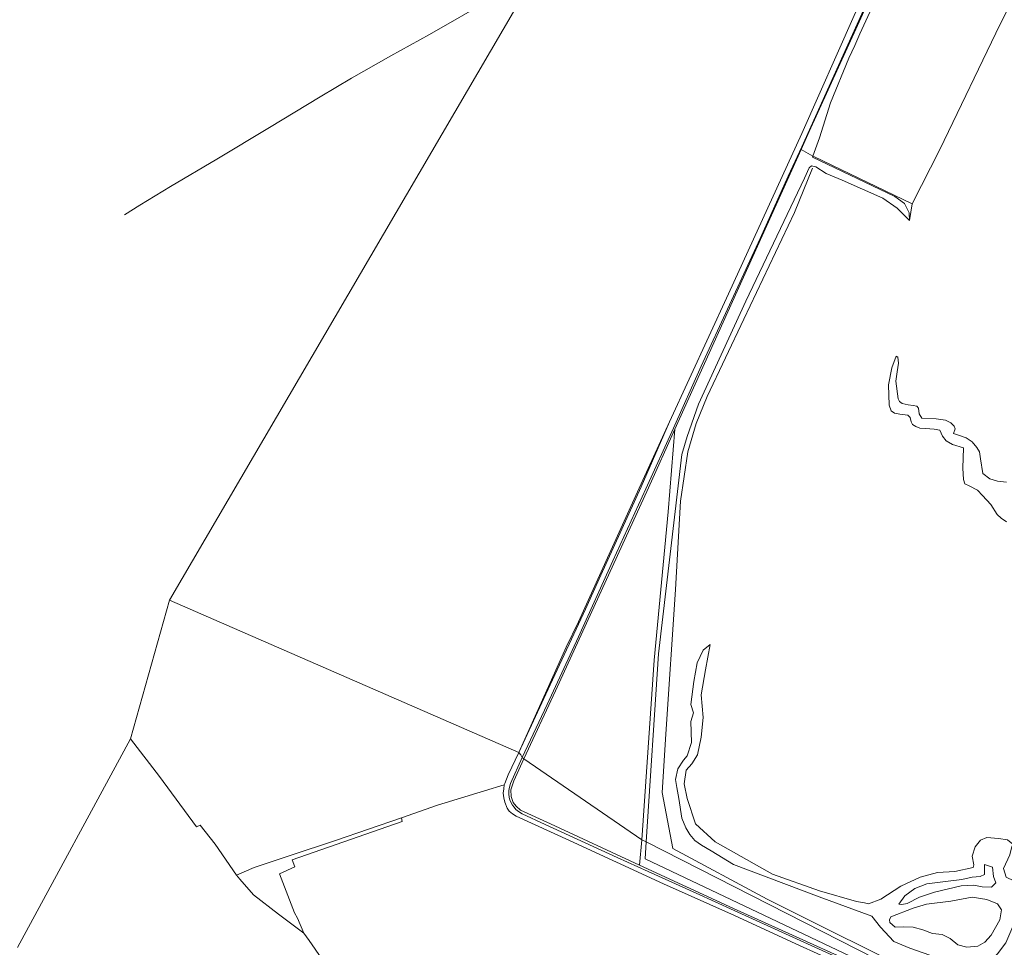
# Model space of a CAD drawing. Extents: x 176032 to 190000, y 318229 to 352878.
# Tile 106 of 184: x 176995 to 177362, y 321392 to 321738. Entities that reach past the tile are written whole.
import ezdxf

# ---------------------------------------------------------------- set-up
doc = ezdxf.new("R2010")
doc.units = 0
for name, color, linetype, lineweight in [('af-bs-rasterhekwerk', 253, 'hekwerk', 18), ('bp-b5-boom', 253, 'Continuous', 18), ('bp-b5-bos', 253, 'Continuous', 18), ('bp-b5-grasland', 253, 'Continuous', 18), ('gw-bs-kruinlijn', 253, 'Continuous', 18), ('gw-bs-teenlijn', 253, 'Continuous', 18), ('og-b5-grond_ingericht', 253, 'Continuous', 18), ('og-bs-terreinafscheiding', 7, 'Continuous', 18), ('vh-b5-verh_soort', 253, 'Continuous', 18)]:
    doc.layers.add(name, color=color, linetype=linetype, lineweight=lineweight)
doc.layers.add('viewports', color=7, linetype='Continuous')
doc.linetypes.add('hekwerk', pattern='A,7,-1.5,[1,RTW.shx,S=0.75,R=0,X=0,Y=0],-1.5', length=10)

# ---------------------------------------------------------------- blocks, each defined once
blk = doc.blocks.new('x-ref dtb totaal grijs')
at = {"layer": 'af-bs-rasterhekwerk'}
for points in [[(177383.673, 321783.804, 44.924), (177370.426, 321756.198, 44.972), (177360.15, 321735.844, 45.194), (177337.611, 321689.11, 45.202), (177327.328, 321668.954, 45.466), (177290.705, 321686.494, 45.737), (177290.365, 321686.685, 45.467), (177285.947, 321689.167, 43.641)], [(177317.764, 321758.722, 44.293), (177310.762, 321743.789, 43.695), (177288.945, 321695.812, 43.626), (177285.947, 321689.167, 43.641), (177238.938, 321584.985, 43.883)], [(177180.781, 321464.462, 43.962), (177198.422, 321503.724, 43.995), (177203.021, 321513.229, 43.999), (177215.09, 321539.691, 43.943), (177224.953, 321561.619, 43.886), (177236.918, 321587.633, 43.819), (177258.878, 321635.379, 43.695), (177286.206, 321695.166, 43.578), (177305.707, 321739.091, 43.326)], [(177182.653, 321462.075, 43.996), (177194.44, 321487.415, 44.038), (177229.066, 321563.107, 43.934), (177238.938, 321584.985, 43.883)], [(177180.781, 321464.462, 43.962), (177176.882, 321456.118, 43.962), (177175.567, 321452.9, 43.857)], [(177225.731, 321422.5, 43.975), (177192.572, 321437.963, 43.896), (177181.375, 321443.016, 43.948), (177179.838, 321444.433, 43.948), (177178.724, 321445.852, 43.935), (177177.968, 321448.062, 43.94), (177177.798, 321450.552, 43.966), (177178.938, 321453.951, 44.04), (177182.653, 321462.075, 43.996)], [(177175.391, 321452.469, 44.005), (177168.074, 321450.194, 44.143), (177150.492, 321444.799, 44.228), (177137.097, 321440.184, 44.059), (177112.558, 321431.738, 44.077), (177095.678, 321426.137, 43.831), (177082.255, 321421.603, 43.542), (177075.632, 321418.792, 43.603)], [(177175.567, 321452.9, 43.857), (177175.391, 321452.469, 44.005), (177175.163, 321450.963, 44.036), (177174.979, 321449.342, 44.105), (177175.222, 321447.611, 44.105), (177175.536, 321445.954, 44.123), (177176.493, 321443.769, 44.118), (177177.226, 321442.684, 44.123), (177178.489, 321441.605, 44.132), (177179.815, 321440.729, 44.127), (177199.65, 321431.706, 43.962), (177234.682, 321415.599, 44.28), (177261.126, 321403.73, 44.441), (177283.971, 321393.238, 44.511), (177302.573, 321384.732, 44.289), (177314.517, 321379.324, 44.262), (177332.796, 321371.062, 44.28)], [(177062.129, 321437.468, 43.926), (177067.632, 321430.316, 43.757)], [(177075.632, 321418.792, 43.603), (177067.632, 321430.316, 43.757)], [(177350.383, 321365.841, 44.721), (177349.305, 321366.318, 44.667), (177345.546, 321367.943, 44.398), (177326.668, 321376.525, 44.158), (177260.765, 321406.414, 44.193), (177225.731, 321422.5, 43.975)]]:
    blk.add_polyline3d(points, dxfattribs=at)
at = {"layer": 'bp-b5-boom'}
for points in [[(177290.365, 321686.685, 45.467), (177290.208, 321686.252, 45.359), (177320.887, 321671.695, 45.433), (177324.497, 321669.073, 45.48), (177326.138, 321665.565, 45.771), (177326.258, 321662.714, 46.253), (177321.769, 321667.297, 46.405), (177316.382, 321671.016, 46.401), (177301.251, 321677.73, 46.319), (177295.224, 321680.213, 46.258), (177291.472, 321682.713, 46.28), (177289.858, 321683.117, 46.269), (177288.9, 321682.367, 46.28), (177287.263, 321678.489, 46.663), (177265.388, 321632.635, 47.163), (177247.722, 321594.262, 47.165), (177243.548, 321582.194, 47.487), (177241.545, 321575.511, 47.548), (177232.84, 321501.248, 47.647), (177228.239, 321431.179, 47.647), (177226.619, 321432.004, 43.975), (177231.193, 321498.883, 43.678), (177236.425, 321554.163, 43.973), (177238.938, 321584.985, 43.883), (177285.947, 321689.167, 43.641)], [(177327.328, 321668.954, 45.466), (177326.258, 321662.714, 46.253), (177326.138, 321665.565, 45.771), (177324.497, 321669.073, 45.48), (177320.887, 321671.695, 45.433), (177290.208, 321686.252, 45.359), (177290.365, 321686.685, 45.467), (177290.705, 321686.494, 45.737)], [(177226.619, 321432.004, 43.975), (177228.239, 321431.179, 47.647), (177227.827, 321424.889, 47.647), (177355.932, 321364.024, 47.326), (177355.7, 321363.594, 47.299), (177352.272, 321364.933, 45.793), (177350.383, 321365.841, 44.721), (177349.305, 321366.318, 44.667), (177345.546, 321367.943, 44.398), (177326.668, 321376.525, 44.158), (177260.765, 321406.414, 44.193), (177225.731, 321422.5, 43.975)], [(177228.239, 321431.179, 47.647), (177359.368, 321364.415, 47.215), (177358.352, 321362.32, 47.215), (177357.218, 321362.892, 47.319), (177356.739, 321363.135, 47.319), (177356.282, 321363.367, 47.319), (177355.7, 321363.594, 47.299), (177355.932, 321364.024, 47.326), (177227.827, 321424.889, 47.647)], [(177357.184, 321421.701, 47.434), (177354.292, 321422.71, 47.782), (177354.24, 321420.568, 47.815), (177354.224, 321419.01, 47.76), (177352.583, 321418.343, 47.76), (177349.67, 321418.038, 47.902), (177345.794, 321417.226, 47.935), (177340.748, 321416.486, 48.141), (177332.737, 321415.587, 48.446), (177328.296, 321413.838, 48.489), (177324.56, 321411.034, 48.511), (177322.287, 321408.017, 48.446), (177323.509, 321407.799, 48.642), (177325.496, 321408.182, 48.838), (177330.019, 321410.614, 48.979), (177335.676, 321412.388, 48.729), (177345.503, 321414.835, 48.359), (177350.316, 321415.083, 48.174), (177353.395, 321414.466, 48.109), (177356.904, 321414.249, 48.163), (177358.524, 321415.889, 47.858), (177357.598, 321418.254, 47.652)], [(177319.42, 321403.222, 50.182), (177318.908, 321402.14, 50.139), (177319.026, 321401.121, 50.193), (177321.008, 321399.459, 50.52), (177324.025, 321399.474, 50.922), (177327.627, 321399.453, 51.194), (177331.25, 321398.459, 51.477), (177334.929, 321397.077, 51.716), (177338.443, 321396.616, 51.684), (177341.491, 321395.172, 51.782), (177344.362, 321392.848, 52.043), (177347.69, 321391.993, 52.086), (177351.721, 321392.371, 52.054), (177354.319, 321393.788, 51.912), (177356.747, 321396.37, 51.999), (177359.982, 321402.181, 52.108), (177360.536, 321405.892, 52.032), (177359.077, 321408.148, 51.978), (177355.149, 321409.769, 52.021), (177349.633, 321410.577, 52.021), (177341.73, 321409.144, 51.891), (177332.607, 321407.929, 51.172), (177327.721, 321406.512, 50.977)]]:
    blk.add_polyline3d(points, close=True, dxfattribs=at)
for points in [[(177362.223, 321393.565, 48.156), (177359.05, 321389.41, 48.384)], [(177326.494, 321391.593, 48.221), (177320.455, 321394.093, 47.938), (177315.48, 321399.346, 47.938), (177312.309, 321403.489, 47.973), (177292.704, 321410.728, 47.978), (177260.739, 321422.742, 47.978), (177252.394, 321427.832, 48.238), (177248.878, 321429.947, 48.29), (177246.329, 321431.732, 48.286), (177244.485, 321433.964, 48.104), (177243.04, 321436.406, 47.995), (177241.556, 321440.023, 47.995), (177240.438, 321447.32, 47.904), (177239.621, 321451.439, 48.307), (177239.218, 321454.4, 48.644), (177240.056, 321458.457, 48.535), (177242.179, 321461.665, 48.394), (177243.555, 321463.3, 48.666), (177245.057, 321468.247, 48.655), (177244.892, 321476.031, 48.383), (177245.845, 321479.311, 48.383), (177244.903, 321482.406, 48.317), (177245.939, 321490.945, 49.286), (177247.203, 321497.931, 49.22), (177249.439, 321502.65, 49.188), (177252.12, 321504.751, 48.992), (177250.375, 321495.224, 47.828), (177248.77, 321485.992, 47.773), (177249.436, 321477.489, 47.752), (177248.762, 321470.224, 47.414), (177247.344, 321463.672, 47.099), (177245.273, 321460.319, 46.903), (177243.136, 321457.841, 46.838), (177242.416, 321452.764, 46.707), (177243.553, 321447.289, 46.664), (177246.574, 321437.911, 46.272), (177253.969, 321431.157, 45.815), (177275.244, 321419.182, 45.389), (177292.847, 321412.937, 45.776), (177306.559, 321409.008, 45.776), (177309.618, 321408.526, 45.776), (177311.103, 321408.124, 45.776), (177315.642, 321409.826, 45.852), (177323.131, 321414.705, 46.048), (177330.262, 321418.068, 46.07), (177336.7, 321419.713, 46.026), (177343.262, 321420.095, 45.994), (177349.995, 321421.6, 46.179), (177350.264, 321422.676, 46.189), (177349.613, 321425.875, 46.037), (177350.757, 321429.306, 46.037), (177352.796, 321431.831, 46.026), (177355.161, 321432.757, 46.015), (177359.451, 321432.41, 46.037), (177362.82, 321431.897, 46.015)], [(177363.715, 321426.416, 45.58), (177361.391, 321421.257, 45.569), (177362.384, 321418.017, 45.537)]]:
    blk.add_polyline3d(points, dxfattribs=at)
at = {"layer": 'bp-b5-bos'}
for points in [[(177305.707, 321739.091, 43.326), (177286.206, 321695.166, 43.578), (177258.878, 321635.379, 43.695), (177236.918, 321587.633, 43.819), (177224.953, 321561.619, 43.886), (177215.09, 321539.691, 43.943), (177203.021, 321513.229, 43.999), (177198.422, 321503.724, 43.995), (177180.781, 321464.462, 43.962), (177050.66, 321521.259, 42.961), (177183.585, 321748.587, 43.835), (177215.092, 321766.334, 43.977), (177253.693, 321788.668, 43.906), (177294.989, 321811.405, 43.93), (177328.507, 321789.619, 44.048), (177321.859, 321774.288, 44.072)], [(177383.673, 321783.804, 44.924), (177370.426, 321756.198, 44.972), (177360.15, 321735.844, 45.194), (177337.611, 321689.11, 45.202), (177327.328, 321668.954, 45.466), (177290.705, 321686.494, 45.737), (177290.365, 321686.685, 45.467), (177292.822, 321693.469, 45.15), (177296.898, 321706.519, 45.124), (177303.727, 321723.235, 45.068), (177306.016, 321727.94, 45.199), (177307.805, 321732.237, 45.189), (177315.933, 321749.942, 45.118), (177319.318, 321759.091, 45.035), (177324.691, 321770.302, 44.917), (177331.683, 321785.531, 44.934), (177339.702, 321803.553, 44.881), (177341.597, 321808.068, 44.98)], [(177180.781, 321464.462, 43.962), (177176.882, 321456.118, 43.962), (177175.567, 321452.9, 43.857), (177175.391, 321452.469, 44.005), (177168.074, 321450.194, 44.143), (177150.492, 321444.799, 44.228), (177137.097, 321440.184, 44.059), (177112.558, 321431.738, 44.077), (177095.678, 321426.137, 43.831), (177082.255, 321421.603, 43.542), (177075.632, 321418.792, 43.603), (177067.632, 321430.316, 43.757), (177062.129, 321437.468, 43.926), (177060.793, 321436.778, 43.956), (177046.959, 321455.569, 43.836), (177036.093, 321469.582, 43.721), (177050.66, 321521.259, 42.961)]]:
    blk.add_polyline3d(points, close=True, dxfattribs=at)
at = {"layer": 'bp-b5-grasland'}
for points in [[(177310.762, 321743.789, 43.695), (177288.945, 321695.812, 43.626), (177285.947, 321689.167, 43.641), (177238.938, 321584.985, 43.883), (177229.066, 321563.107, 43.934), (177194.44, 321487.415, 44.038), (177182.653, 321462.075, 43.996), (177181.993, 321462.56, 43.761), (177191.331, 321482.395, 44.153), (177203.087, 321507.585, 44.3), (177215.873, 321535.84, 44.305), (177228.079, 321562.743, 44.278), (177238.45, 321585.315, 43.892), (177248.691, 321608.454, 44.071), (177259.256, 321631.259, 44.185), (177270.704, 321656.054, 44.082), (177281.067, 321679.195, 44), (177286.164, 321690.205, 43.902), (177296.418, 321712.736, 43.864), (177308.624, 321739.639, 43.87)], [(177304.728, 321385.691, 44.049), (177261.006, 321405.561, 44.071), (177246.8, 321412.024, 44.101), (177228.99, 321420.096, 43.918), (177217.398, 321425.4, 43.761), (177190.652, 321437.625, 43.709), (177181.996, 321441.639, 43.739), (177180.728, 321442.477, 43.774), (177179.724, 321443.275, 43.774), (177179.021, 321444.083, 43.774), (177178.419, 321444.879, 43.774), (177177.947, 321445.669, 43.765), (177177.454, 321446.843, 43.765), (177177.254, 321447.717, 43.783), (177177.099, 321449.103, 43.796), (177177.136, 321450.319, 43.774), (177177.302, 321451.564, 43.774), (177177.681, 321452.975, 43.77), (177181.993, 321462.56, 43.761), (177182.653, 321462.075, 43.996), (177178.938, 321453.951, 44.04), (177177.798, 321450.552, 43.966), (177177.968, 321448.062, 43.94), (177178.724, 321445.852, 43.935), (177179.838, 321444.433, 43.948), (177181.375, 321443.016, 43.948), (177192.572, 321437.963, 43.896), (177225.731, 321422.5, 43.975), (177260.765, 321406.414, 44.193), (177326.668, 321376.525, 44.158)]]:
    blk.add_polyline3d(points, dxfattribs=at)
for points in [[(177341.597, 321808.068, 44.98), (177339.702, 321803.553, 44.881), (177331.683, 321785.531, 44.934), (177324.691, 321770.302, 44.917), (177319.318, 321759.091, 45.035), (177315.933, 321749.942, 45.118), (177307.805, 321732.237, 45.189), (177306.016, 321727.94, 45.199), (177303.727, 321723.235, 45.068), (177296.898, 321706.519, 45.124), (177292.822, 321693.469, 45.15), (177290.365, 321686.685, 45.467), (177285.947, 321689.167, 43.641), (177288.945, 321695.812, 43.626), (177310.762, 321743.789, 43.695), (177317.764, 321758.722, 44.293), (177323.425, 321770.122, 44.068), (177329.644, 321783.621, 44.05), (177337.64, 321801.324, 44.05), (177340.82, 321808.586, 43.843)], [(177180.781, 321464.462, 43.962), (177198.422, 321503.724, 43.995), (177203.021, 321513.229, 43.999), (177215.09, 321539.691, 43.943), (177224.953, 321561.619, 43.886), (177236.918, 321587.633, 43.819), (177226.309, 321563.464, 44.27), (177211.31, 321530.54, 44.325), (177205.592, 321517.839, 44.308), (177192.416, 321489.649, 44.063)]]:
    blk.add_polyline3d(points, close=True, dxfattribs=at)
at = {"layer": 'gw-bs-kruinlijn'}
for points in [[(177307.805, 321732.237, 45.189), (177315.933, 321749.942, 45.118), (177319.318, 321759.091, 45.035), (177324.691, 321770.302, 44.917), (177331.683, 321785.531, 44.934), (177339.702, 321803.553, 44.881), (177341.597, 321808.068, 44.98), (177342.662, 321810.605, 45.035), (177344.29, 321816.132, 45.011)], [(177306.016, 321727.94, 45.199), (177307.805, 321732.237, 45.189)], [(177290.365, 321686.685, 45.467), (177292.822, 321693.469, 45.15), (177296.898, 321706.519, 45.124), (177303.727, 321723.235, 45.068), (177306.016, 321727.94, 45.199)], [(177290.208, 321686.252, 45.359), (177290.365, 321686.685, 45.467)], [(177498.008, 321650.517, 47.174), (177482.223, 321616.991, 47.039), (177452.751, 321557.265, 46.961), (177444.298, 321539.659, 47.165), (177425.925, 321503.514, 47.239), (177406.991, 321464.729, 47.239), (177390.19, 321429.397, 47.205), (177379.164, 321406.591, 47.222), (177368.487, 321384.325, 47.174), (177358.999, 321365.737, 47.191), (177334.268, 321379.469, 48.138), (177273.357, 321409.895, 47.526), (177238.105, 321428.689, 47.652), (177234.158, 321449.551, 47.621), (177235.51, 321471.361, 47.257), (177239.197, 321525.265, 47.982), (177241.014, 321558.18, 47.704), (177243.735, 321576.464, 48.021), (177246.842, 321587.031, 47.417), (177250.955, 321597.107, 47.365), (177264.59, 321625.932, 47.374), (177283.423, 321665.721, 47.17), (177290.217, 321682.245, 46.21)], [(177295.224, 321680.213, 46.258), (177291.472, 321682.713, 46.28), (177289.858, 321683.117, 46.269), (177288.9, 321682.367, 46.28), (177287.263, 321678.489, 46.663)], [(177295.224, 321680.213, 46.258), (177301.251, 321677.73, 46.319), (177316.382, 321671.016, 46.401), (177321.769, 321667.297, 46.405), (177326.258, 321662.714, 46.253)], [(177228.239, 321431.179, 47.647), (177232.84, 321501.248, 47.647), (177241.545, 321575.511, 47.548), (177243.548, 321582.194, 47.487), (177247.722, 321594.262, 47.165), (177265.388, 321632.635, 47.163), (177287.263, 321678.489, 46.663)], [(177321.365, 321612.187, 48.036), (177319.755, 321607.773, 48.515), (177318.476, 321601.516, 48.716), (177318.685, 321593.953, 49.097), (177319.437, 321591.73, 49.57), (177320.671, 321590.905, 49.662), (177322.7, 321590.485, 49.619), (177325.699, 321590.208, 49.739), (177326.545, 321589.326, 49.804), (177326.897, 321587.654, 49.853), (177327.453, 321586.668, 49.913), (177328.71, 321585.892, 50.027), (177330.157, 321585.387, 50.157), (177332.252, 321585.237, 50.261), (177335.52, 321584.892, 50.179), (177337.668, 321584.597, 50.261), (177338.664, 321582.379, 50.38), (177339.942, 321580.63, 50.277), (177342.356, 321579.245, 50.087), (177346.398, 321577.992, 50.255), (177346.143, 321570.468, 50.331), (177346.427, 321566.24, 50.527), (177346.875, 321564.643, 50.636), (177348.523, 321563.802, 50.712), (177351.599, 321562.164, 50.712), (177353.464, 321560.257, 51.028), (177356.675, 321556.869, 51.126), (177359.016, 321553.171, 51.604), (177360.481, 321551.815, 51.98), (177362.481, 321550.446, 52.187)], [(177240.438, 321447.32, 47.904), (177239.621, 321451.439, 48.307), (177239.218, 321454.4, 48.644), (177240.056, 321458.457, 48.535), (177242.179, 321461.665, 48.394), (177243.555, 321463.3, 48.666), (177245.057, 321468.247, 48.655), (177244.892, 321476.031, 48.383), (177245.845, 321479.311, 48.383), (177244.903, 321482.406, 48.317), (177245.939, 321490.945, 49.286), (177247.203, 321497.931, 49.22), (177249.439, 321502.65, 49.188), (177252.12, 321504.751, 48.992)], [(177240.438, 321447.32, 47.904), (177241.556, 321440.023, 47.995), (177243.04, 321436.406, 47.995), (177244.485, 321433.964, 48.104), (177246.329, 321431.732, 48.286), (177248.878, 321429.947, 48.29), (177252.394, 321427.832, 48.238), (177260.739, 321422.742, 47.978), (177292.704, 321410.728, 47.978), (177312.309, 321403.489, 47.973), (177315.48, 321399.346, 47.938), (177320.455, 321394.093, 47.938)], [(177355.7, 321363.594, 47.299), (177355.932, 321364.024, 47.326), (177227.827, 321424.889, 47.647), (177228.239, 321431.179, 47.647)], [(177322.287, 321408.017, 48.446), (177324.56, 321411.034, 48.511), (177328.296, 321413.838, 48.489), (177332.737, 321415.587, 48.446), (177340.748, 321416.486, 48.141), (177345.794, 321417.226, 47.935), (177349.67, 321418.038, 47.902), (177352.583, 321418.343, 47.76), (177354.224, 321419.01, 47.76), (177354.24, 321420.568, 47.815), (177354.292, 321422.71, 47.782)], [(177357.184, 321421.701, 47.434), (177357.598, 321418.254, 47.652), (177358.524, 321415.889, 47.858), (177356.904, 321414.249, 48.163)], [(177319.42, 321403.222, 50.182), (177327.721, 321406.512, 50.977), (177332.607, 321407.929, 51.172), (177341.73, 321409.144, 51.891), (177349.633, 321410.577, 52.021), (177355.149, 321409.769, 52.021), (177359.077, 321408.148, 51.978), (177360.536, 321405.892, 52.032), (177359.982, 321402.181, 52.108), (177356.747, 321396.37, 51.999), (177354.319, 321393.788, 51.912), (177351.721, 321392.371, 52.054), (177347.69, 321391.993, 52.086), (177344.362, 321392.848, 52.043), (177341.491, 321395.172, 51.782), (177338.443, 321396.616, 51.684), (177334.929, 321397.077, 51.716), (177331.25, 321398.459, 51.477), (177327.627, 321399.453, 51.194), (177324.025, 321399.474, 50.922), (177321.008, 321399.459, 50.52), (177319.026, 321401.121, 50.193), (177318.908, 321402.14, 50.139), (177319.42, 321403.222, 50.182)]]:
    blk.add_polyline3d(points, dxfattribs=at)
at = {"layer": 'gw-bs-teenlijn'}
for points in [[(177326.258, 321662.714, 46.253), (177326.138, 321665.565, 45.771), (177324.497, 321669.073, 45.48), (177320.887, 321671.695, 45.433), (177290.208, 321686.252, 45.359)], [(177362.485, 321565.192, 46.36), (177359.142, 321565.633, 46.311), (177356.278, 321566.448, 46.355), (177353.68, 321568.462, 46.366), (177352.762, 321573.893, 46.485), (177352.341, 321576.561, 46.779), (177351.358, 321578.17, 46.91), (177349.661, 321580.178, 46.986), (177347.366, 321581.687, 47.051), (177344.201, 321582.886, 47.225), (177342.683, 321583.364, 47.47), (177343.353, 321585.033, 47.557), (177342.942, 321586.071, 47.552), (177341.746, 321587.36, 47.59), (177339.731, 321588.315, 47.617), (177336.24, 321588.825, 47.655), (177330.882, 321589.077, 47.742), (177329.948, 321590.663, 47.786), (177329.661, 321592.725, 47.78), (177329.084, 321593.54, 47.737), (177327.715, 321593.828, 47.682), (177325.787, 321594.079, 47.66), (177323.539, 321594.542, 47.601), (177322.574, 321595.301, 47.628), (177322.116, 321596.24, 47.644), (177321.247, 321602.792, 47.622), (177321.758, 321606.282, 47.633), (177322.224, 321609.553, 47.715), (177321.957, 321611.786, 47.818), (177321.365, 321612.187, 48.036)], [(177226.619, 321432.004, 43.975), (177231.193, 321498.883, 43.678), (177236.425, 321554.163, 43.973), (177238.938, 321584.985, 43.883)], [(177252.12, 321504.751, 48.992), (177250.375, 321495.224, 47.828), (177248.77, 321485.992, 47.773), (177249.436, 321477.489, 47.752), (177248.762, 321470.224, 47.414), (177247.344, 321463.672, 47.099), (177245.273, 321460.319, 46.903), (177243.136, 321457.841, 46.838), (177242.416, 321452.764, 46.707), (177243.553, 321447.289, 46.664), (177246.574, 321437.911, 46.272), (177253.969, 321431.157, 45.815), (177275.244, 321419.182, 45.389)], [(177225.731, 321422.5, 43.975), (177226.619, 321432.004, 43.975)], [(177311.103, 321408.124, 45.776), (177315.642, 321409.826, 45.852), (177323.131, 321414.705, 46.048), (177330.262, 321418.068, 46.07), (177336.7, 321419.713, 46.026), (177343.262, 321420.095, 45.994), (177349.995, 321421.6, 46.179), (177350.264, 321422.676, 46.189), (177349.613, 321425.875, 46.037), (177350.757, 321429.306, 46.037), (177352.796, 321431.831, 46.026), (177355.161, 321432.757, 46.015), (177359.451, 321432.41, 46.037), (177362.82, 321431.897, 46.015), (177364.849, 321430.334, 45.504), (177364.341, 321429.009, 45.591), (177363.715, 321426.416, 45.58), (177361.391, 321421.257, 45.569), (177362.384, 321418.017, 45.537), (177365.235, 321416.666, 45.602), (177368.448, 321414.301, 45.548), (177372.093, 321416.322, 45.465)], [(177354.292, 321422.71, 47.782), (177357.184, 321421.701, 47.434)], [(177275.244, 321419.182, 45.389), (177292.847, 321412.937, 45.776), (177306.559, 321409.008, 45.776), (177309.618, 321408.526, 45.776), (177311.103, 321408.124, 45.776)], [(177356.904, 321414.249, 48.163), (177353.395, 321414.466, 48.109), (177350.316, 321415.083, 48.174), (177345.503, 321414.835, 48.359), (177335.676, 321412.388, 48.729), (177330.019, 321410.614, 48.979), (177325.496, 321408.182, 48.838), (177323.509, 321407.799, 48.642), (177322.287, 321408.017, 48.446)], [(177320.455, 321394.093, 47.938), (177326.494, 321391.593, 48.221), (177343.41, 321385.624, 48.46), (177349.755, 321384.785, 48.558), (177355.473, 321385.928, 48.667), (177359.05, 321389.41, 48.384), (177362.223, 321393.565, 48.156), (177364.868, 321399.656, 48.058), (177367.482, 321404.918, 47.731), (177368.082, 321406.44, 47.557)]]:
    blk.add_polyline3d(points, dxfattribs=at)
at = {"layer": 'og-b5-grond_ingericht'}
for points in [[(177362.384, 321418.017, 45.537), (177361.391, 321421.257, 45.569), (177363.715, 321426.416, 45.58)], [(177362.82, 321431.897, 46.015), (177359.451, 321432.41, 46.037), (177355.161, 321432.757, 46.015), (177352.796, 321431.831, 46.026), (177350.757, 321429.306, 46.037), (177349.613, 321425.875, 46.037), (177350.264, 321422.676, 46.189), (177349.995, 321421.6, 46.179), (177343.262, 321420.095, 45.994), (177336.7, 321419.713, 46.026), (177330.262, 321418.068, 46.07), (177323.131, 321414.705, 46.048), (177315.642, 321409.826, 45.852), (177311.103, 321408.124, 45.776), (177309.618, 321408.526, 45.776), (177306.559, 321409.008, 45.776), (177292.847, 321412.937, 45.776), (177275.244, 321419.182, 45.389), (177253.969, 321431.157, 45.815), (177246.574, 321437.911, 46.272), (177243.553, 321447.289, 46.664), (177242.416, 321452.764, 46.707), (177243.136, 321457.841, 46.838), (177245.273, 321460.319, 46.903), (177247.344, 321463.672, 47.099), (177248.762, 321470.224, 47.414), (177249.436, 321477.489, 47.752), (177248.77, 321485.992, 47.773), (177250.375, 321495.224, 47.828), (177252.12, 321504.751, 48.992), (177249.439, 321502.65, 49.188), (177247.203, 321497.931, 49.22), (177245.939, 321490.945, 49.286), (177244.903, 321482.406, 48.317), (177245.845, 321479.311, 48.383), (177244.892, 321476.031, 48.383), (177245.057, 321468.247, 48.655), (177243.555, 321463.3, 48.666), (177242.179, 321461.665, 48.394), (177240.056, 321458.457, 48.535), (177239.218, 321454.4, 48.644), (177239.621, 321451.439, 48.307), (177240.438, 321447.32, 47.904), (177241.556, 321440.023, 47.995), (177243.04, 321436.406, 47.995), (177244.485, 321433.964, 48.104), (177246.329, 321431.732, 48.286), (177248.878, 321429.947, 48.29), (177252.394, 321427.832, 48.238), (177260.739, 321422.742, 47.978), (177292.704, 321410.728, 47.978), (177312.309, 321403.489, 47.973), (177315.48, 321399.346, 47.938), (177320.455, 321394.093, 47.938), (177326.494, 321391.593, 48.221)], [(177359.05, 321389.41, 48.384), (177362.223, 321393.565, 48.156)], [(177359.368, 321364.415, 47.215), (177228.239, 321431.179, 47.647), (177232.84, 321501.248, 47.647), (177241.545, 321575.511, 47.548), (177243.548, 321582.194, 47.487), (177247.722, 321594.262, 47.165), (177265.388, 321632.635, 47.163), (177287.263, 321678.489, 46.663), (177288.9, 321682.367, 46.28), (177289.858, 321683.117, 46.269), (177291.472, 321682.713, 46.28), (177295.224, 321680.213, 46.258), (177301.251, 321677.73, 46.319), (177316.382, 321671.016, 46.401), (177321.769, 321667.297, 46.405), (177326.258, 321662.714, 46.253), (177327.328, 321668.954, 45.466), (177337.611, 321689.11, 45.202), (177360.15, 321735.844, 45.194), (177370.426, 321756.198, 44.972)], [(177362.485, 321565.192, 46.36), (177359.142, 321565.633, 46.311), (177356.278, 321566.448, 46.355), (177353.68, 321568.462, 46.366), (177352.762, 321573.893, 46.485), (177352.341, 321576.561, 46.779), (177351.358, 321578.17, 46.91), (177349.661, 321580.178, 46.986), (177347.366, 321581.687, 47.051), (177344.201, 321582.886, 47.225), (177342.683, 321583.364, 47.47), (177343.353, 321585.033, 47.557), (177342.942, 321586.071, 47.552), (177341.746, 321587.36, 47.59), (177339.731, 321588.315, 47.617), (177336.24, 321588.825, 47.655), (177330.882, 321589.077, 47.742), (177329.948, 321590.663, 47.786), (177329.661, 321592.725, 47.78), (177329.084, 321593.54, 47.737), (177327.715, 321593.828, 47.682), (177325.787, 321594.079, 47.66), (177323.539, 321594.542, 47.601), (177322.574, 321595.301, 47.628), (177322.116, 321596.24, 47.644), (177321.247, 321602.792, 47.622), (177321.758, 321606.282, 47.633), (177322.224, 321609.553, 47.715), (177321.957, 321611.786, 47.818), (177321.365, 321612.187, 48.036), (177319.755, 321607.773, 48.515), (177318.476, 321601.516, 48.716), (177318.685, 321593.953, 49.097), (177319.437, 321591.73, 49.57), (177320.671, 321590.905, 49.662), (177322.7, 321590.485, 49.619), (177325.699, 321590.208, 49.739), (177326.545, 321589.326, 49.804), (177326.897, 321587.654, 49.853), (177327.453, 321586.668, 49.913), (177328.71, 321585.892, 50.027), (177330.157, 321585.387, 50.157), (177332.252, 321585.237, 50.261), (177335.52, 321584.892, 50.179), (177337.668, 321584.597, 50.261), (177338.664, 321582.379, 50.38), (177339.942, 321580.63, 50.277), (177342.356, 321579.245, 50.087), (177346.398, 321577.992, 50.255), (177346.143, 321570.468, 50.331), (177346.427, 321566.24, 50.527), (177346.875, 321564.643, 50.636), (177348.523, 321563.802, 50.712), (177351.599, 321562.164, 50.712), (177353.464, 321560.257, 51.028), (177356.675, 321556.869, 51.126), (177359.016, 321553.171, 51.604), (177360.481, 321551.815, 51.98), (177362.481, 321550.446, 52.187)], [(177362.481, 321550.446, 52.187), (177360.481, 321551.815, 51.98), (177359.016, 321553.171, 51.604), (177356.675, 321556.869, 51.126), (177353.464, 321560.257, 51.028), (177351.599, 321562.164, 50.712), (177348.523, 321563.802, 50.712), (177346.875, 321564.643, 50.636), (177346.427, 321566.24, 50.527), (177346.143, 321570.468, 50.331), (177346.398, 321577.992, 50.255), (177342.356, 321579.245, 50.087), (177339.942, 321580.63, 50.277), (177338.664, 321582.379, 50.38), (177337.668, 321584.597, 50.261), (177335.52, 321584.892, 50.179), (177332.252, 321585.237, 50.261), (177330.157, 321585.387, 50.157), (177328.71, 321585.892, 50.027), (177327.453, 321586.668, 49.913), (177326.897, 321587.654, 49.853), (177326.545, 321589.326, 49.804), (177325.699, 321590.208, 49.739), (177322.7, 321590.485, 49.619), (177320.671, 321590.905, 49.662), (177319.437, 321591.73, 49.57), (177318.685, 321593.953, 49.097), (177318.476, 321601.516, 48.716), (177319.755, 321607.773, 48.515), (177321.365, 321612.187, 48.036), (177321.957, 321611.786, 47.818), (177322.224, 321609.553, 47.715), (177321.758, 321606.282, 47.633), (177321.247, 321602.792, 47.622), (177322.116, 321596.24, 47.644), (177322.574, 321595.301, 47.628), (177323.539, 321594.542, 47.601), (177325.787, 321594.079, 47.66), (177327.715, 321593.828, 47.682), (177329.084, 321593.54, 47.737), (177329.661, 321592.725, 47.78), (177329.948, 321590.663, 47.786), (177330.882, 321589.077, 47.742), (177336.24, 321588.825, 47.655), (177339.731, 321588.315, 47.617), (177341.746, 321587.36, 47.59), (177342.942, 321586.071, 47.552), (177343.353, 321585.033, 47.557), (177342.683, 321583.364, 47.47), (177344.201, 321582.886, 47.225), (177347.366, 321581.687, 47.051), (177349.661, 321580.178, 46.986), (177351.358, 321578.17, 46.91), (177352.341, 321576.561, 46.779), (177352.762, 321573.893, 46.485), (177353.68, 321568.462, 46.366), (177356.278, 321566.448, 46.355), (177359.142, 321565.633, 46.311), (177362.485, 321565.192, 46.36)], [(176994.1, 321391.806, 43.327), (177036.093, 321469.582, 43.721), (177046.959, 321455.569, 43.836), (177060.793, 321436.778, 43.956), (177062.129, 321437.468, 43.926), (177067.632, 321430.316, 43.757), (177075.632, 321418.792, 43.603), (177076.871, 321417.246, 43.478), (177081.978, 321411.5, 43.725), (177091.303, 321404.248, 43.851), (177100.76, 321397.132, 43.707), (177102.678, 321394.466, 43.821), (177107.396, 321387.639, 43.731)], [(177107.396, 321387.639, 43.731), (177102.678, 321394.466, 43.821), (177100.76, 321397.132, 43.707), (177098.339, 321402.704, 43.874), (177097.19, 321404.791, 43.883), (177091.707, 321419.337, 43.831), (177097.319, 321421.871, 43.839), (177096.33, 321424.536, 43.752), (177137.289, 321438.754, 44.149), (177137.097, 321440.184, 44.059), (177150.492, 321444.799, 44.228), (177168.074, 321450.194, 44.143), (177175.391, 321452.469, 44.005), (177175.163, 321450.963, 44.036), (177174.979, 321449.342, 44.105), (177175.222, 321447.611, 44.105), (177175.536, 321445.954, 44.123), (177176.493, 321443.769, 44.118), (177177.226, 321442.684, 44.123), (177178.489, 321441.605, 44.132), (177179.815, 321440.729, 44.127), (177199.65, 321431.706, 43.962), (177234.682, 321415.599, 44.28), (177261.126, 321403.73, 44.441), (177283.971, 321393.238, 44.511), (177302.573, 321384.732, 44.289)]]:
    blk.add_polyline3d(points, dxfattribs=at)
for points in [[(177238.938, 321584.985, 43.883), (177236.425, 321554.163, 43.973), (177231.193, 321498.883, 43.678), (177226.619, 321432.004, 43.975), (177182.653, 321462.075, 43.996), (177194.44, 321487.415, 44.038), (177229.066, 321563.107, 43.934)], [(177182.653, 321462.075, 43.996), (177226.619, 321432.004, 43.975), (177225.731, 321422.5, 43.975), (177192.572, 321437.963, 43.896), (177181.375, 321443.016, 43.948), (177179.838, 321444.433, 43.948), (177178.724, 321445.852, 43.935), (177177.968, 321448.062, 43.94), (177177.798, 321450.552, 43.966), (177178.938, 321453.951, 44.04)], [(177137.289, 321438.754, 44.149), (177096.33, 321424.536, 43.752), (177097.319, 321421.871, 43.839), (177091.707, 321419.337, 43.831), (177097.19, 321404.791, 43.883), (177098.339, 321402.704, 43.874), (177100.76, 321397.132, 43.707), (177091.303, 321404.248, 43.851), (177081.978, 321411.5, 43.725), (177076.871, 321417.246, 43.478), (177075.632, 321418.792, 43.603), (177082.255, 321421.603, 43.542), (177095.678, 321426.137, 43.831), (177112.558, 321431.738, 44.077), (177137.097, 321440.184, 44.059)], [(177357.184, 321421.701, 47.434), (177357.598, 321418.254, 47.652), (177358.524, 321415.889, 47.858), (177356.904, 321414.249, 48.163), (177353.395, 321414.466, 48.109), (177350.316, 321415.083, 48.174), (177345.503, 321414.835, 48.359), (177335.676, 321412.388, 48.729), (177330.019, 321410.614, 48.979), (177325.496, 321408.182, 48.838), (177323.509, 321407.799, 48.642), (177322.287, 321408.017, 48.446), (177324.56, 321411.034, 48.511), (177328.296, 321413.838, 48.489), (177332.737, 321415.587, 48.446), (177340.748, 321416.486, 48.141), (177345.794, 321417.226, 47.935), (177349.67, 321418.038, 47.902), (177352.583, 321418.343, 47.76), (177354.224, 321419.01, 47.76), (177354.24, 321420.568, 47.815), (177354.292, 321422.71, 47.782)], [(177319.42, 321403.222, 50.182), (177327.721, 321406.512, 50.977), (177332.607, 321407.929, 51.172), (177341.73, 321409.144, 51.891), (177349.633, 321410.577, 52.021), (177355.149, 321409.769, 52.021), (177359.077, 321408.148, 51.978), (177360.536, 321405.892, 52.032), (177359.982, 321402.181, 52.108), (177356.747, 321396.37, 51.999), (177354.319, 321393.788, 51.912), (177351.721, 321392.371, 52.054), (177347.69, 321391.993, 52.086), (177344.362, 321392.848, 52.043), (177341.491, 321395.172, 51.782), (177338.443, 321396.616, 51.684), (177334.929, 321397.077, 51.716), (177331.25, 321398.459, 51.477), (177327.627, 321399.453, 51.194), (177324.025, 321399.474, 50.922), (177321.008, 321399.459, 50.52), (177319.026, 321401.121, 50.193), (177318.908, 321402.14, 50.139)]]:
    blk.add_polyline3d(points, close=True, dxfattribs=at)
at = {"layer": 'og-bs-terreinafscheiding'}
for points in [[(177181.993, 321462.56, 43.761), (177191.331, 321482.395, 44.153), (177203.087, 321507.585, 44.3), (177215.873, 321535.84, 44.305), (177228.079, 321562.743, 44.278), (177238.45, 321585.315, 43.892), (177248.691, 321608.454, 44.071), (177259.256, 321631.259, 44.185), (177270.704, 321656.054, 44.082), (177281.067, 321679.195, 44), (177286.164, 321690.205, 43.902), (177296.418, 321712.736, 43.864), (177308.624, 321739.639, 43.87), (177317.631, 321759.029, 43.924), (177327.56, 321780.871, 44.017), (177340.294, 321809.056, 43.75)], [(177266.91, 321800.776, 43.595), (177243.204, 321787.207, 43.921), (177223.372, 321775.716, 43.894), (177202.693, 321763.964, 43.938), (177193.585, 321758.588, 43.862), (177178.848, 321750.1, 43.938), (177170.554, 321745.301, 43.916), (177147.523, 321732.015, 43.807), (177133.164, 321724.07, 43.677), (177118.497, 321715.73, 43.475), (177106.793, 321708.815, 43.47), (177087.934, 321697.344, 43.682), (177068.327, 321685.566, 43.878), (177051.095, 321675.37, 43.785), (177039.587, 321668.362, 43.709), (177033.902, 321664.771, 43.564)], [(177327.328, 321668.954, 45.466), (177326.258, 321662.714, 46.253)], [(177236.918, 321587.633, 43.819), (177226.309, 321563.464, 44.27), (177211.31, 321530.54, 44.325), (177205.592, 321517.839, 44.308), (177192.416, 321489.649, 44.063), (177180.781, 321464.462, 43.962)], [(177036.093, 321469.582, 43.721), (177046.959, 321455.569, 43.836), (177060.793, 321436.778, 43.956), (177062.129, 321437.468, 43.926)], [(177181.993, 321462.56, 43.761), (177177.681, 321452.975, 43.77), (177177.302, 321451.564, 43.774), (177177.136, 321450.319, 43.774), (177177.099, 321449.103, 43.796), (177177.254, 321447.717, 43.783), (177177.454, 321446.843, 43.765), (177177.947, 321445.669, 43.765), (177178.419, 321444.879, 43.774), (177179.021, 321444.083, 43.774), (177179.724, 321443.275, 43.774), (177180.728, 321442.477, 43.774), (177181.996, 321441.639, 43.739), (177190.652, 321437.625, 43.709), (177217.398, 321425.4, 43.761), (177228.99, 321420.096, 43.918), (177246.8, 321412.024, 44.101), (177261.006, 321405.561, 44.071), (177304.728, 321385.691, 44.049)], [(177100.76, 321397.132, 43.707), (177098.339, 321402.704, 43.874), (177097.19, 321404.791, 43.883), (177091.707, 321419.337, 43.831), (177097.319, 321421.871, 43.839), (177096.33, 321424.536, 43.752), (177137.289, 321438.754, 44.149)], [(177137.097, 321440.184, 44.059), (177137.289, 321438.754, 44.149)], [(177135.145, 321218.491, 44.014), (177134.442, 321229.057, 44.044), (177132.797, 321247.953, 43.899), (177130.474, 321267.19, 43.96), (177128.792, 321282.776, 43.936), (177126.132, 321298.968, 43.755), (177124.199, 321315.142, 43.803), (177122.422, 321333.848, 43.821), (177119.537, 321348.745, 43.887), (177115.304, 321363.894, 43.767), (177110.617, 321379.931, 43.743), (177107.396, 321387.639, 43.731), (177102.678, 321394.466, 43.821), (177100.76, 321397.132, 43.707), (177091.303, 321404.248, 43.851), (177081.978, 321411.5, 43.725), (177076.871, 321417.246, 43.478), (177075.632, 321418.792, 43.603)]]:
    blk.add_polyline3d(points, dxfattribs=at)
at = {"layer": 'vh-b5-verh_soort'}
for points in [[(177308.624, 321739.639, 43.87), (177296.418, 321712.736, 43.864), (177286.164, 321690.205, 43.902), (177281.067, 321679.195, 44), (177270.704, 321656.054, 44.082), (177259.256, 321631.259, 44.185), (177248.691, 321608.454, 44.071), (177238.45, 321585.315, 43.892), (177228.079, 321562.743, 44.278), (177215.873, 321535.84, 44.305), (177203.087, 321507.585, 44.3), (177191.331, 321482.395, 44.153), (177181.993, 321462.56, 43.761), (177181.489, 321463.58, 43.813), (177180.781, 321464.462, 43.962), (177192.416, 321489.649, 44.063), (177205.592, 321517.839, 44.308), (177211.31, 321530.54, 44.325), (177226.309, 321563.464, 44.27), (177236.918, 321587.633, 43.819), (177258.878, 321635.379, 43.695), (177286.206, 321695.166, 43.578), (177305.707, 321739.091, 43.326)], [(177302.573, 321384.732, 44.289), (177283.971, 321393.238, 44.511), (177261.126, 321403.73, 44.441), (177234.682, 321415.599, 44.28), (177199.65, 321431.706, 43.962), (177179.815, 321440.729, 44.127), (177178.489, 321441.605, 44.132), (177177.226, 321442.684, 44.123), (177176.493, 321443.769, 44.118), (177175.536, 321445.954, 44.123), (177175.222, 321447.611, 44.105), (177174.979, 321449.342, 44.105), (177175.163, 321450.963, 44.036), (177175.391, 321452.469, 44.005), (177175.567, 321452.9, 43.857), (177176.882, 321456.118, 43.962), (177180.781, 321464.462, 43.962), (177181.489, 321463.58, 43.813), (177181.993, 321462.56, 43.761), (177177.681, 321452.975, 43.77), (177177.302, 321451.564, 43.774), (177177.136, 321450.319, 43.774), (177177.099, 321449.103, 43.796), (177177.254, 321447.717, 43.783), (177177.454, 321446.843, 43.765), (177177.947, 321445.669, 43.765), (177178.419, 321444.879, 43.774), (177179.021, 321444.083, 43.774), (177179.724, 321443.275, 43.774), (177180.728, 321442.477, 43.774), (177181.996, 321441.639, 43.739), (177190.652, 321437.625, 43.709), (177217.398, 321425.4, 43.761), (177228.99, 321420.096, 43.918), (177246.8, 321412.024, 44.101), (177261.006, 321405.561, 44.071), (177304.728, 321385.691, 44.049)]]:
    blk.add_polyline3d(points, dxfattribs=at)

msp = doc.modelspace()

# ---------------------------------------------------------------- block references
at = {"layer": 'viewports'}
msp.add_blockref('x-ref dtb totaal grijs', (0, 0), dxfattribs=at)

doc.saveas('drawing.dxf')
